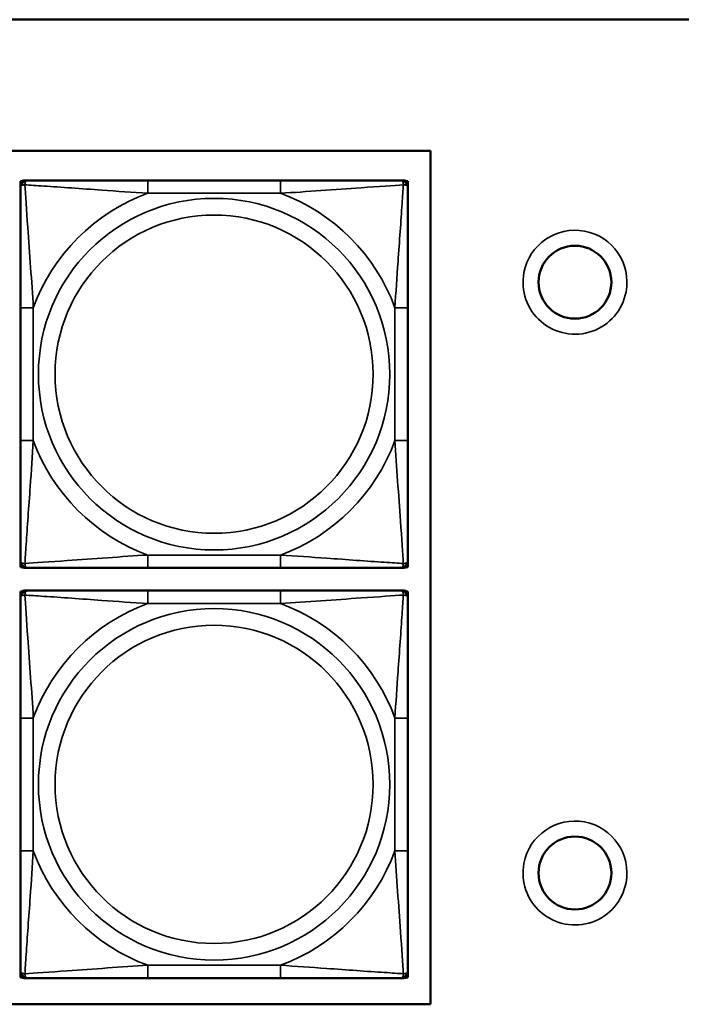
# Model space of a CAD drawing. Header units: inches. Extents: x 3.2 to 29.7, y 5.5 to 19.1.
# Tile 25 of 39: x 20.4 to 21.4, y 7.3 to 8.8. Entities that reach past the tile are written whole.
import ezdxf

# ---------------------------------------------------------------- set-up
doc = ezdxf.new("R2010")
doc.units = ezdxf.units.IN
doc.header["$MEASUREMENT"] = 0
doc.layers.add('Visible (ANSI)', color=7, linetype='Continuous', lineweight=50)
doc.layers.add('Visible Narrow (ANSI)', color=7, linetype='Continuous', lineweight=35)

msp = doc.modelspace()

# ---------------------------------------------------------------- linework, layer by layer
at = {"layer": 'Visible (ANSI)'}
for p, q in [((9.0372, 8.794), (28.0372, 8.794)), ((16.0072, 8.594), (21.0422, 8.594)), ((21.0422, 8.594), (21.0422, 7.294)), ((20.4169, 8.5374), (20.4169, 8.5433)), ((20.4172, 8.548), (20.4192, 8.548)), ((20.4172, 8.5451), (20.4172, 8.548)), ((20.4228, 8.5492), (20.4288, 8.5492)), ((20.8134, 8.5492), (20.6111, 8.5492)), ((20.9957, 8.5492), (21.0016, 8.5492)), ((21.0053, 8.548), (21.0076, 8.548)), ((21.0075, 8.5433), (21.0075, 8.5374)), ((21.0076, 8.548), (21.0076, 8.3216)), ((20.4169, 8.3551), (20.4169, 8.1528)), ((21.0075, 8.1528), (21.0075, 8.3551)), ((21.0075, 8.3216), (21.0076, 8.3216)), ((21.0076, 8.3216), (21.0076, 8.1641)), ((21.0076, 8.1641), (21.0075, 8.1641)), ((21.0076, 8.1641), (21.0076, 7.9597)), ((20.4169, 7.9646), (20.4169, 7.9705)), ((21.0075, 7.9705), (21.0075, 7.9646)), ((20.4172, 7.9597), (20.4172, 7.9628)), ((20.4196, 7.9597), (20.4172, 7.9597)), ((20.4288, 7.9587), (20.4228, 7.9587)), ((20.6111, 7.9587), (20.8134, 7.9587)), ((21.0016, 7.9587), (20.9957, 7.9587)), ((21.0076, 7.9597), (21.0049, 7.9597)), ((20.4172, 7.923), (20.4192, 7.923)), ((20.4172, 7.9201), (20.4172, 7.923)), ((20.4228, 7.9242), (20.4288, 7.9242)), ((20.8134, 7.9242), (20.6111, 7.9242)), ((20.9957, 7.9242), (21.0016, 7.9242)), ((21.0053, 7.923), (21.0076, 7.923)), ((21.0076, 7.923), (21.0076, 7.6966)), ((20.4169, 7.9124), (20.4169, 7.9183)), ((21.0075, 7.9183), (21.0075, 7.9124)), ((20.4169, 7.7301), (20.4169, 7.5278)), ((21.0075, 7.5278), (21.0075, 7.7301)), ((21.0075, 7.6966), (21.0076, 7.6966)), ((21.0076, 7.6966), (21.0076, 7.5391)), ((21.0076, 7.5391), (21.0075, 7.5391)), ((21.0076, 7.5391), (21.0076, 7.3347)), ((20.4169, 7.3396), (20.4169, 7.3455)), ((20.4172, 7.3347), (20.4172, 7.3378)), ((21.0075, 7.3455), (21.0075, 7.3396)), ((20.4196, 7.3347), (20.4172, 7.3347)), ((20.4288, 7.3337), (20.4228, 7.3337)), ((20.6111, 7.3337), (20.8134, 7.3337)), ((21.0016, 7.3337), (20.9957, 7.3337)), ((21.0076, 7.3347), (21.0049, 7.3347)), ((21.0422, 7.294), (16.0072, 7.294))]:
    msp.add_line(p, q, dxfattribs=at)
for centre in [(21.2622, 8.394), (21.2622, 7.494)]:
    msp.add_circle(centre, 0.0555, dxfattribs=at)
for centre, radius, start, end in [((20.4228, 8.5433), 0.00591, 90, 180), ((20.4288, 8.5374), 0.0118, 90, 180), ((20.9957, 8.5374), 0.0118, 0, 90), ((21.0016, 8.5433), 0.00591, 0, 90), ((20.4288, 7.9705), 0.0118, 180, 270), ((20.9957, 7.9705), 0.0118, 270, 0), ((20.4228, 7.9646), 0.00591, 180, 270), ((21.0016, 7.9646), 0.00591, 270, 0), ((20.4228, 7.9183), 0.00591, 90, 180), ((20.4288, 7.9124), 0.0118, 90, 180), ((20.9957, 7.9124), 0.0118, 0, 90), ((21.0016, 7.9183), 0.00591, 0, 90), ((20.4288, 7.3455), 0.0118, 180, 270), ((20.4228, 7.3396), 0.00591, 180, 270), ((20.9957, 7.3455), 0.0118, 270, 0), ((21.0016, 7.3396), 0.00591, 270, 0)]:
    msp.add_arc(centre, radius, start, end, dxfattribs=at)
for points, knots in [([(20.4169, 8.5374), (20.4169, 8.5317), (20.4169, 8.5192), (20.4169, 8.504), (20.4169, 8.4805), (20.4169, 8.4514), (20.4169, 8.4223), (20.4169, 8.4002), (20.4169, 8.3775), (20.4169, 8.3551)], [-0.7968224, -0.7968224, -0.7968224, -0.7968224, -0.6514613, -0.6514613, -0.6514613, -0.427691, -0.427691, -0.427691, -0.2569517, -0.2569517, -0.2569517, -0.2569517]), ([(20.6111, 8.5492), (20.5874, 8.5492), (20.5634, 8.5492), (20.5401, 8.5492), (20.5094, 8.5492), (20.4785, 8.5492), (20.4553, 8.5492), (20.4432, 8.5492), (20.4336, 8.5492), (20.4288, 8.5492)], [0.2569537, 0.2569537, 0.2569537, 0.2569537, 0.4371919, 0.4371919, 0.4371919, 0.6739428, 0.6739428, 0.6739428, 0.7963818, 0.7963818, 0.7963818, 0.7963818]), ([(20.9957, 8.5492), (20.9899, 8.5492), (20.9775, 8.5492), (20.9622, 8.5492), (20.9388, 8.5492), (20.9097, 8.5492), (20.8806, 8.5492), (20.8584, 8.5492), (20.8358, 8.5492), (20.8134, 8.5492)], [-0.7968224, -0.7968224, -0.7968224, -0.7968224, -0.6514613, -0.6514613, -0.6514613, -0.427691, -0.427691, -0.427691, -0.2569517, -0.2569517, -0.2569517, -0.2569517]), ([(21.0075, 8.3551), (21.0075, 8.3788), (21.0075, 8.4028), (21.0075, 8.4261), (21.0075, 8.4568), (21.0075, 8.4877), (21.0075, 8.5109), (21.0075, 8.5229), (21.0075, 8.5326), (21.0075, 8.5374)], [0.2569537, 0.2569537, 0.2569537, 0.2569537, 0.4371919, 0.4371919, 0.4371919, 0.6739428, 0.6739428, 0.6739428, 0.7963818, 0.7963818, 0.7963818, 0.7963818]), ([(20.4169, 8.1528), (20.4169, 8.1291), (20.4169, 8.1052), (20.4169, 8.0818), (20.4169, 8.0511), (20.4169, 8.0202), (20.4169, 7.997), (20.4169, 7.985), (20.4169, 7.9753), (20.4169, 7.9705)], [0.2569537, 0.2569537, 0.2569537, 0.2569537, 0.4371919, 0.4371919, 0.4371919, 0.6739428, 0.6739428, 0.6739428, 0.7963818, 0.7963818, 0.7963818, 0.7963818]), ([(21.0075, 7.9705), (21.0075, 7.9762), (21.0075, 7.9887), (21.0075, 8.0039), (21.0075, 8.0274), (21.0075, 8.0565), (21.0075, 8.0856), (21.0075, 8.1077), (21.0075, 8.1304), (21.0075, 8.1528)], [-0.7968224, -0.7968224, -0.7968224, -0.7968224, -0.6514613, -0.6514613, -0.6514613, -0.427691, -0.427691, -0.427691, -0.2569517, -0.2569517, -0.2569517, -0.2569517]), ([(20.4288, 7.9587), (20.4345, 7.9587), (20.447, 7.9587), (20.4622, 7.9587), (20.4856, 7.9587), (20.5147, 7.9587), (20.5438, 7.9587), (20.566, 7.9587), (20.5887, 7.9587), (20.6111, 7.9587)], [-0.7968224, -0.7968224, -0.7968224, -0.7968224, -0.6514613, -0.6514613, -0.6514613, -0.427691, -0.427691, -0.427691, -0.2569517, -0.2569517, -0.2569517, -0.2569517]), ([(20.8134, 7.9587), (20.837, 7.9587), (20.861, 7.9587), (20.8844, 7.9587), (20.9151, 7.9587), (20.9459, 7.9587), (20.9692, 7.9587), (20.9812, 7.9587), (20.9908, 7.9587), (20.9957, 7.9587)], [0.2569537, 0.2569537, 0.2569537, 0.2569537, 0.4371919, 0.4371919, 0.4371919, 0.6739428, 0.6739428, 0.6739428, 0.7963818, 0.7963818, 0.7963818, 0.7963818]), ([(20.6111, 7.9242), (20.5874, 7.9242), (20.5634, 7.9242), (20.5401, 7.9242), (20.5094, 7.9242), (20.4785, 7.9242), (20.4553, 7.9242), (20.4432, 7.9242), (20.4336, 7.9242), (20.4288, 7.9242)], [0.2569537, 0.2569537, 0.2569537, 0.2569537, 0.4371919, 0.4371919, 0.4371919, 0.6739428, 0.6739428, 0.6739428, 0.7963818, 0.7963818, 0.7963818, 0.7963818]), ([(20.9957, 7.9242), (20.9899, 7.9242), (20.9775, 7.9242), (20.9622, 7.9242), (20.9388, 7.9242), (20.9097, 7.9242), (20.8806, 7.9242), (20.8584, 7.9242), (20.8358, 7.9242), (20.8134, 7.9242)], [-0.7968224, -0.7968224, -0.7968224, -0.7968224, -0.6514613, -0.6514613, -0.6514613, -0.427691, -0.427691, -0.427691, -0.2569517, -0.2569517, -0.2569517, -0.2569517]), ([(20.4169, 7.9124), (20.4169, 7.9067), (20.4169, 7.8942), (20.4169, 7.879), (20.4169, 7.8555), (20.4169, 7.8264), (20.4169, 7.7973), (20.4169, 7.7752), (20.4169, 7.7525), (20.4169, 7.7301)], [-0.7968224, -0.7968224, -0.7968224, -0.7968224, -0.6514613, -0.6514613, -0.6514613, -0.427691, -0.427691, -0.427691, -0.2569517, -0.2569517, -0.2569517, -0.2569517]), ([(21.0075, 7.7301), (21.0075, 7.7538), (21.0075, 7.7778), (21.0075, 7.8011), (21.0075, 7.8318), (21.0075, 7.8627), (21.0075, 7.8859), (21.0075, 7.8979), (21.0075, 7.9076), (21.0075, 7.9124)], [0.2569537, 0.2569537, 0.2569537, 0.2569537, 0.4371919, 0.4371919, 0.4371919, 0.6739428, 0.6739428, 0.6739428, 0.7963818, 0.7963818, 0.7963818, 0.7963818]), ([(20.4169, 7.5278), (20.4169, 7.5041), (20.4169, 7.4802), (20.4169, 7.4568), (20.4169, 7.4261), (20.4169, 7.3952), (20.4169, 7.372), (20.4169, 7.36), (20.4169, 7.3503), (20.4169, 7.3455)], [0.2569537, 0.2569537, 0.2569537, 0.2569537, 0.4371919, 0.4371919, 0.4371919, 0.6739428, 0.6739428, 0.6739428, 0.7963818, 0.7963818, 0.7963818, 0.7963818]), ([(21.0075, 7.3455), (21.0075, 7.3512), (21.0075, 7.3637), (21.0075, 7.3789), (21.0075, 7.4024), (21.0075, 7.4315), (21.0075, 7.4606), (21.0075, 7.4827), (21.0075, 7.5054), (21.0075, 7.5278)], [-0.7968224, -0.7968224, -0.7968224, -0.7968224, -0.6514613, -0.6514613, -0.6514613, -0.427691, -0.427691, -0.427691, -0.2569517, -0.2569517, -0.2569517, -0.2569517]), ([(20.4288, 7.3337), (20.4345, 7.3337), (20.447, 7.3337), (20.4622, 7.3337), (20.4856, 7.3337), (20.5147, 7.3337), (20.5438, 7.3337), (20.566, 7.3337), (20.5887, 7.3337), (20.6111, 7.3337)], [-0.7968224, -0.7968224, -0.7968224, -0.7968224, -0.6514613, -0.6514613, -0.6514613, -0.427691, -0.427691, -0.427691, -0.2569517, -0.2569517, -0.2569517, -0.2569517]), ([(20.8134, 7.3337), (20.837, 7.3337), (20.861, 7.3337), (20.8844, 7.3337), (20.9151, 7.3337), (20.9459, 7.3337), (20.9692, 7.3337), (20.9812, 7.3337), (20.9908, 7.3337), (20.9957, 7.3337)], [0.2569537, 0.2569537, 0.2569537, 0.2569537, 0.4371919, 0.4371919, 0.4371919, 0.6739428, 0.6739428, 0.6739428, 0.7963818, 0.7963818, 0.7963818, 0.7963818])]:
    msp.add_open_spline(points, degree=3, knots=knots, dxfattribs=at)
at = {"layer": 'Visible Narrow (ANSI)'}
for p, q in [((20.6111, 8.5492), (20.6111, 8.5295)), ((20.8134, 8.5492), (20.8134, 8.5295)), ((20.6111, 8.5295), (20.8134, 8.5295)), ((20.4169, 8.3551), (20.4366, 8.3551)), ((20.4366, 8.1528), (20.4366, 8.3551)), ((20.9878, 8.3551), (20.9878, 8.1528)), ((21.0075, 8.3551), (20.9878, 8.3551)), ((20.4169, 8.1528), (20.4366, 8.1528)), ((21.0075, 8.1528), (20.9878, 8.1528)), ((20.8134, 7.9784), (20.6111, 7.9784)), ((20.6111, 7.9587), (20.6111, 7.9784)), ((20.8134, 7.9587), (20.8134, 7.9784)), ((20.6111, 7.9242), (20.6111, 7.9045)), ((20.8134, 7.9242), (20.8134, 7.9045)), ((20.6111, 7.9045), (20.8134, 7.9045)), ((20.4169, 7.7301), (20.4366, 7.7301)), ((20.4366, 7.5278), (20.4366, 7.7301)), ((20.9878, 7.7301), (20.9878, 7.5278)), ((21.0075, 7.7301), (20.9878, 7.7301)), ((20.4169, 7.5278), (20.4366, 7.5278)), ((21.0075, 7.5278), (20.9878, 7.5278)), ((20.8134, 7.3534), (20.6111, 7.3534)), ((20.6111, 7.3337), (20.6111, 7.3534)), ((20.8134, 7.3337), (20.8134, 7.3534))]:
    msp.add_line(p, q, dxfattribs=at)
for centre, radius in [((20.7122, 8.254), 0.2678), ((20.7122, 8.254), 0.2424), ((20.7122, 7.629), 0.2678), ((20.7122, 7.629), 0.2424)]:
    msp.add_circle(centre, radius, dxfattribs=at)
for centre, radius, start, end in [((20.7122, 8.254), 0.2936, 110.1547, 159.8453), ((20.7122, 8.254), 0.2936, 20.1547, 69.8453), ((21.2622, 8.394), 0.0792, 349.3149, 169.3149), ((21.2622, 8.394), 0.0792, 169.3149, 349.3149), ((20.7122, 8.254), 0.2936, 200.1547, 249.8453), ((20.7122, 8.254), 0.2936, 290.1547, 339.8453), ((20.7122, 7.629), 0.2936, 110.1547, 159.8453), ((20.7122, 7.629), 0.2936, 20.1547, 69.8453), ((21.2622, 7.494), 0.0792, 349.3149, 169.3149), ((20.7122, 7.629), 0.2936, 200.1547, 249.8453), ((20.7122, 7.629), 0.2936, 290.1547, 339.8453), ((21.2622, 7.494), 0.0792, 169.3149, 349.3149)]:
    msp.add_arc(centre, radius, start, end, dxfattribs=at)
for points, knots in [([(20.4169, 8.5374), (20.4169, 8.538), (20.417, 8.5385), (20.4173, 8.5393), (20.4174, 8.5397), (20.4178, 8.5403), (20.418, 8.5405), (20.4183, 8.5408), (20.4184, 8.5409), (20.4189, 8.5413), (20.4192, 8.5415), (20.4201, 8.5419), (20.4208, 8.5421), (20.4222, 8.5423), (20.423, 8.5424), (20.4238, 8.5424)], [-0.0532704, -0.0532704, -0.0532704, -0.0532704, -0.04377373, -0.04377373, -0.03521335, -0.03521335, -0.02986312, -0.02986312, -0.02651922, -0.02651922, -0.01983142, -0.01983142, -0.00913095, -0.00913095, 0.00023197, 0.00023197, 0.00023197, 0.00023197]), ([(20.4238, 8.5424), (20.4238, 8.5432), (20.4238, 8.544), (20.4241, 8.5454), (20.4243, 8.5461), (20.4247, 8.547), (20.4249, 8.5473), (20.4252, 8.5477), (20.4253, 8.5479), (20.4257, 8.5482), (20.4259, 8.5483), (20.4264, 8.5487), (20.4268, 8.5489), (20.4277, 8.5492), (20.4282, 8.5492), (20.4288, 8.5492)], [-0.00023197, -0.00023197, -0.00023197, -0.00023197, 0.00913095, 0.00913095, 0.01983142, 0.01983142, 0.02651922, 0.02651922, 0.02986312, 0.02986312, 0.03521335, 0.03521335, 0.04377373, 0.04377373, 0.0532704, 0.0532704, 0.0532704, 0.0532704]), ([(20.4366, 8.3551), (20.4342, 8.3956), (20.4309, 8.4379), (20.4263, 8.5036), (20.4247, 8.528), (20.4238, 8.5424)], [0.2569517, 0.2569517, 0.2569517, 0.2569517, 0.5559983, 0.5559983, 0.7482818, 0.7482818, 0.7482818, 0.7482818]), ([(20.4238, 8.5424), (20.4314, 8.5419), (20.4415, 8.5412), (20.4785, 8.5388), (20.5102, 8.5365), (20.5645, 8.5326), (20.5877, 8.531), (20.6111, 8.5295)], [-0.7478145, -0.7478145, -0.7478145, -0.7478145, -0.6493253, -0.6493253, -0.427691, -0.427691, -0.2569537, -0.2569537, -0.2569537, -0.2569537]), ([(20.8134, 8.5295), (20.8538, 8.5319), (20.8962, 8.5352), (20.9619, 8.5398), (20.9863, 8.5415), (21.0006, 8.5424)], [0.2569517, 0.2569517, 0.2569517, 0.2569517, 0.5559983, 0.5559983, 0.7482818, 0.7482818, 0.7482818, 0.7482818]), ([(21.0006, 8.5424), (21.0002, 8.5347), (20.9995, 8.5247), (20.997, 8.4877), (20.9947, 8.456), (20.9909, 8.4017), (20.9892, 8.3785), (20.9878, 8.3551)], [-0.7478145, -0.7478145, -0.7478145, -0.7478145, -0.6493253, -0.6493253, -0.427691, -0.427691, -0.2569537, -0.2569537, -0.2569537, -0.2569537]), ([(20.9957, 8.5492), (20.9962, 8.5492), (20.9967, 8.5492), (20.9976, 8.5489), (20.998, 8.5487), (20.9986, 8.5483), (20.9988, 8.5482), (20.9991, 8.5479), (20.9992, 8.5477), (20.9995, 8.5473), (20.9997, 8.547), (21.0002, 8.5461), (21.0004, 8.5454), (21.0006, 8.544), (21.0007, 8.5432), (21.0006, 8.5424)], [-0.0532704, -0.0532704, -0.0532704, -0.0532704, -0.04377373, -0.04377373, -0.03521335, -0.03521335, -0.02986312, -0.02986312, -0.02651922, -0.02651922, -0.01983142, -0.01983142, -0.00913095, -0.00913095, 0.00023197, 0.00023197, 0.00023197, 0.00023197]), ([(21.0006, 8.5424), (21.0015, 8.5424), (21.0022, 8.5423), (21.0037, 8.5421), (21.0043, 8.5419), (21.0053, 8.5415), (21.0056, 8.5413), (21.006, 8.5409), (21.0061, 8.5408), (21.0064, 8.5405), (21.0066, 8.5403), (21.007, 8.5397), (21.0072, 8.5393), (21.0074, 8.5385), (21.0075, 8.538), (21.0075, 8.5374)], [-0.00023197, -0.00023197, -0.00023197, -0.00023197, 0.00913095, 0.00913095, 0.01983142, 0.01983142, 0.02651922, 0.02651922, 0.02986312, 0.02986312, 0.03521335, 0.03521335, 0.04377373, 0.04377373, 0.0532704, 0.0532704, 0.0532704, 0.0532704]), ([(20.4238, 7.9655), (20.4243, 7.9732), (20.4249, 7.9832), (20.4274, 8.0202), (20.4297, 8.052), (20.4336, 8.1062), (20.4352, 8.1294), (20.4366, 8.1528)], [-0.7478145, -0.7478145, -0.7478145, -0.7478145, -0.6493253, -0.6493253, -0.427691, -0.427691, -0.2569537, -0.2569537, -0.2569537, -0.2569537]), ([(20.9878, 8.1528), (20.9902, 8.1123), (20.9935, 8.07), (20.9981, 8.0043), (20.9997, 7.9799), (21.0006, 7.9655)], [0.2569517, 0.2569517, 0.2569517, 0.2569517, 0.5559983, 0.5559983, 0.7482818, 0.7482818, 0.7482818, 0.7482818]), ([(20.4238, 7.9655), (20.423, 7.9655), (20.4222, 7.9656), (20.4208, 7.9658), (20.4201, 7.966), (20.4192, 7.9664), (20.4189, 7.9666), (20.4184, 7.967), (20.4183, 7.9671), (20.418, 7.9674), (20.4178, 7.9676), (20.4174, 7.9682), (20.4173, 7.9686), (20.417, 7.9695), (20.4169, 7.97), (20.4169, 7.9705)], [-0.00023197, -0.00023197, -0.00023197, -0.00023197, 0.00913095, 0.00913095, 0.01983142, 0.01983142, 0.02651922, 0.02651922, 0.02986312, 0.02986312, 0.03521335, 0.03521335, 0.04377373, 0.04377373, 0.0532704, 0.0532704, 0.0532704, 0.0532704]), ([(20.6111, 7.9784), (20.5706, 7.976), (20.5282, 7.9727), (20.4626, 7.9681), (20.4381, 7.9664), (20.4238, 7.9655)], [0.2569517, 0.2569517, 0.2569517, 0.2569517, 0.5559983, 0.5559983, 0.7482818, 0.7482818, 0.7482818, 0.7482818]), ([(20.4288, 7.9587), (20.4282, 7.9587), (20.4277, 7.9587), (20.4268, 7.959), (20.4264, 7.9592), (20.4259, 7.9596), (20.4257, 7.9597), (20.4253, 7.96), (20.4252, 7.9602), (20.4249, 7.9606), (20.4247, 7.9609), (20.4243, 7.9618), (20.4241, 7.9625), (20.4238, 7.9639), (20.4238, 7.9647), (20.4238, 7.9655)], [-0.0532704, -0.0532704, -0.0532704, -0.0532704, -0.04377373, -0.04377373, -0.03521335, -0.03521335, -0.02986312, -0.02986312, -0.02651922, -0.02651922, -0.01983142, -0.01983142, -0.00913095, -0.00913095, 0.00023197, 0.00023197, 0.00023197, 0.00023197]), ([(21.0006, 7.9655), (20.993, 7.966), (20.983, 7.9667), (20.9459, 7.9691), (20.9142, 7.9714), (20.86, 7.9753), (20.8367, 7.977), (20.8134, 7.9784)], [-0.7478145, -0.7478145, -0.7478145, -0.7478145, -0.6493253, -0.6493253, -0.427691, -0.427691, -0.2569537, -0.2569537, -0.2569537, -0.2569537]), ([(21.0006, 7.9655), (21.0007, 7.9647), (21.0006, 7.9639), (21.0004, 7.9625), (21.0002, 7.9618), (20.9997, 7.9609), (20.9995, 7.9606), (20.9992, 7.9602), (20.9991, 7.96), (20.9988, 7.9597), (20.9986, 7.9596), (20.998, 7.9592), (20.9976, 7.959), (20.9967, 7.9587), (20.9962, 7.9587), (20.9957, 7.9587)], [-0.00023197, -0.00023197, -0.00023197, -0.00023197, 0.00913095, 0.00913095, 0.01983142, 0.01983142, 0.02651922, 0.02651922, 0.02986312, 0.02986312, 0.03521335, 0.03521335, 0.04377373, 0.04377373, 0.0532704, 0.0532704, 0.0532704, 0.0532704]), ([(21.0075, 7.9705), (21.0075, 7.97), (21.0074, 7.9695), (21.0072, 7.9686), (21.007, 7.9682), (21.0066, 7.9676), (21.0064, 7.9674), (21.0061, 7.9671), (21.006, 7.967), (21.0056, 7.9666), (21.0053, 7.9664), (21.0043, 7.966), (21.0037, 7.9658), (21.0022, 7.9656), (21.0015, 7.9655), (21.0006, 7.9655)], [-0.0532704, -0.0532704, -0.0532704, -0.0532704, -0.04377373, -0.04377373, -0.03521335, -0.03521335, -0.02986312, -0.02986312, -0.02651922, -0.02651922, -0.01983142, -0.01983142, -0.00913095, -0.00913095, 0.00023197, 0.00023197, 0.00023197, 0.00023197]), ([(20.4238, 7.9174), (20.4238, 7.9182), (20.4238, 7.919), (20.4241, 7.9204), (20.4243, 7.9211), (20.4247, 7.922), (20.4249, 7.9223), (20.4252, 7.9227), (20.4253, 7.9229), (20.4257, 7.9232), (20.4259, 7.9233), (20.4264, 7.9237), (20.4268, 7.9239), (20.4277, 7.9242), (20.4282, 7.9242), (20.4288, 7.9242)], [-0.00023197, -0.00023197, -0.00023197, -0.00023197, 0.00913095, 0.00913095, 0.01983142, 0.01983142, 0.02651922, 0.02651922, 0.02986312, 0.02986312, 0.03521335, 0.03521335, 0.04377373, 0.04377373, 0.0532704, 0.0532704, 0.0532704, 0.0532704]), ([(20.9957, 7.9242), (20.9962, 7.9242), (20.9967, 7.9242), (20.9976, 7.9239), (20.998, 7.9237), (20.9986, 7.9233), (20.9988, 7.9232), (20.9991, 7.9229), (20.9992, 7.9227), (20.9995, 7.9223), (20.9997, 7.922), (21.0002, 7.9211), (21.0004, 7.9204), (21.0006, 7.919), (21.0007, 7.9182), (21.0006, 7.9174)], [-0.0532704, -0.0532704, -0.0532704, -0.0532704, -0.04377373, -0.04377373, -0.03521335, -0.03521335, -0.02986312, -0.02986312, -0.02651922, -0.02651922, -0.01983142, -0.01983142, -0.00913095, -0.00913095, 0.00023197, 0.00023197, 0.00023197, 0.00023197]), ([(20.4169, 7.9124), (20.4169, 7.913), (20.417, 7.9135), (20.4173, 7.9143), (20.4174, 7.9147), (20.4178, 7.9153), (20.418, 7.9155), (20.4183, 7.9158), (20.4184, 7.9159), (20.4189, 7.9163), (20.4192, 7.9165), (20.4201, 7.9169), (20.4208, 7.9171), (20.4222, 7.9173), (20.423, 7.9174), (20.4238, 7.9174)], [-0.0532704, -0.0532704, -0.0532704, -0.0532704, -0.04377373, -0.04377373, -0.03521335, -0.03521335, -0.02986312, -0.02986312, -0.02651922, -0.02651922, -0.01983142, -0.01983142, -0.00913095, -0.00913095, 0.00023197, 0.00023197, 0.00023197, 0.00023197]), ([(20.4366, 7.7301), (20.4342, 7.7706), (20.4309, 7.8129), (20.4263, 7.8786), (20.4247, 7.903), (20.4238, 7.9174)], [0.2569517, 0.2569517, 0.2569517, 0.2569517, 0.5559983, 0.5559983, 0.7482818, 0.7482818, 0.7482818, 0.7482818]), ([(20.4238, 7.9174), (20.4314, 7.9169), (20.4415, 7.9162), (20.4785, 7.9138), (20.5102, 7.9115), (20.5645, 7.9076), (20.5877, 7.906), (20.6111, 7.9045)], [-0.7478145, -0.7478145, -0.7478145, -0.7478145, -0.6493253, -0.6493253, -0.427691, -0.427691, -0.2569537, -0.2569537, -0.2569537, -0.2569537]), ([(20.8134, 7.9045), (20.8538, 7.9069), (20.8962, 7.9102), (20.9619, 7.9148), (20.9863, 7.9165), (21.0006, 7.9174)], [0.2569517, 0.2569517, 0.2569517, 0.2569517, 0.5559983, 0.5559983, 0.7482818, 0.7482818, 0.7482818, 0.7482818]), ([(21.0006, 7.9174), (21.0002, 7.9097), (20.9995, 7.8997), (20.997, 7.8627), (20.9947, 7.831), (20.9909, 7.7767), (20.9892, 7.7535), (20.9878, 7.7301)], [-0.7478145, -0.7478145, -0.7478145, -0.7478145, -0.6493253, -0.6493253, -0.427691, -0.427691, -0.2569537, -0.2569537, -0.2569537, -0.2569537]), ([(21.0006, 7.9174), (21.0015, 7.9174), (21.0022, 7.9173), (21.0037, 7.9171), (21.0043, 7.9169), (21.0053, 7.9165), (21.0056, 7.9163), (21.006, 7.9159), (21.0061, 7.9158), (21.0064, 7.9155), (21.0066, 7.9153), (21.007, 7.9147), (21.0072, 7.9143), (21.0074, 7.9135), (21.0075, 7.913), (21.0075, 7.9124)], [-0.00023197, -0.00023197, -0.00023197, -0.00023197, 0.00913095, 0.00913095, 0.01983142, 0.01983142, 0.02651922, 0.02651922, 0.02986312, 0.02986312, 0.03521335, 0.03521335, 0.04377373, 0.04377373, 0.0532704, 0.0532704, 0.0532704, 0.0532704]), ([(20.4238, 7.3405), (20.4243, 7.3482), (20.4249, 7.3582), (20.4274, 7.3952), (20.4297, 7.427), (20.4336, 7.4812), (20.4352, 7.5044), (20.4366, 7.5278)], [-0.7478145, -0.7478145, -0.7478145, -0.7478145, -0.6493253, -0.6493253, -0.427691, -0.427691, -0.2569537, -0.2569537, -0.2569537, -0.2569537]), ([(20.9878, 7.5278), (20.9902, 7.4873), (20.9935, 7.445), (20.9981, 7.3793), (20.9997, 7.3549), (21.0006, 7.3405)], [0.2569517, 0.2569517, 0.2569517, 0.2569517, 0.5559983, 0.5559983, 0.7482818, 0.7482818, 0.7482818, 0.7482818]), ([(20.6111, 7.3534), (20.5706, 7.351), (20.5282, 7.3477), (20.4626, 7.3431), (20.4381, 7.3414), (20.4238, 7.3405)], [0.2569517, 0.2569517, 0.2569517, 0.2569517, 0.5559983, 0.5559983, 0.7482818, 0.7482818, 0.7482818, 0.7482818]), ([(21.0006, 7.3405), (20.993, 7.341), (20.983, 7.3417), (20.9459, 7.3441), (20.9142, 7.3464), (20.86, 7.3503), (20.8367, 7.352), (20.8134, 7.3534)], [-0.7478145, -0.7478145, -0.7478145, -0.7478145, -0.6493253, -0.6493253, -0.427691, -0.427691, -0.2569537, -0.2569537, -0.2569537, -0.2569537]), ([(20.4238, 7.3405), (20.423, 7.3405), (20.4222, 7.3406), (20.4208, 7.3408), (20.4201, 7.341), (20.4192, 7.3414), (20.4189, 7.3416), (20.4184, 7.342), (20.4183, 7.3421), (20.418, 7.3424), (20.4178, 7.3426), (20.4174, 7.3432), (20.4173, 7.3436), (20.417, 7.3445), (20.4169, 7.345), (20.4169, 7.3455)], [-0.00023197, -0.00023197, -0.00023197, -0.00023197, 0.00913095, 0.00913095, 0.01983142, 0.01983142, 0.02651922, 0.02651922, 0.02986312, 0.02986312, 0.03521335, 0.03521335, 0.04377373, 0.04377373, 0.0532704, 0.0532704, 0.0532704, 0.0532704]), ([(20.4288, 7.3337), (20.4282, 7.3337), (20.4277, 7.3337), (20.4268, 7.334), (20.4264, 7.3342), (20.4259, 7.3346), (20.4257, 7.3347), (20.4253, 7.335), (20.4252, 7.3352), (20.4249, 7.3356), (20.4247, 7.3359), (20.4243, 7.3368), (20.4241, 7.3375), (20.4238, 7.3389), (20.4238, 7.3397), (20.4238, 7.3405)], [-0.0532704, -0.0532704, -0.0532704, -0.0532704, -0.04377373, -0.04377373, -0.03521335, -0.03521335, -0.02986312, -0.02986312, -0.02651922, -0.02651922, -0.01983142, -0.01983142, -0.00913095, -0.00913095, 0.00023197, 0.00023197, 0.00023197, 0.00023197]), ([(21.0006, 7.3405), (21.0007, 7.3397), (21.0006, 7.3389), (21.0004, 7.3375), (21.0002, 7.3368), (20.9997, 7.3359), (20.9995, 7.3356), (20.9992, 7.3352), (20.9991, 7.335), (20.9988, 7.3347), (20.9986, 7.3346), (20.998, 7.3342), (20.9976, 7.334), (20.9967, 7.3337), (20.9962, 7.3337), (20.9957, 7.3337)], [-0.00023197, -0.00023197, -0.00023197, -0.00023197, 0.00913095, 0.00913095, 0.01983142, 0.01983142, 0.02651922, 0.02651922, 0.02986312, 0.02986312, 0.03521335, 0.03521335, 0.04377373, 0.04377373, 0.0532704, 0.0532704, 0.0532704, 0.0532704]), ([(21.0075, 7.3455), (21.0075, 7.345), (21.0074, 7.3445), (21.0072, 7.3436), (21.007, 7.3432), (21.0066, 7.3426), (21.0064, 7.3424), (21.0061, 7.3421), (21.006, 7.342), (21.0056, 7.3416), (21.0053, 7.3414), (21.0043, 7.341), (21.0037, 7.3408), (21.0022, 7.3406), (21.0015, 7.3405), (21.0006, 7.3405)], [-0.0532704, -0.0532704, -0.0532704, -0.0532704, -0.04377373, -0.04377373, -0.03521335, -0.03521335, -0.02986312, -0.02986312, -0.02651922, -0.02651922, -0.01983142, -0.01983142, -0.00913095, -0.00913095, 0.00023197, 0.00023197, 0.00023197, 0.00023197])]:
    msp.add_open_spline(points, degree=3, knots=knots, dxfattribs=at)

doc.saveas('drawing.dxf')
